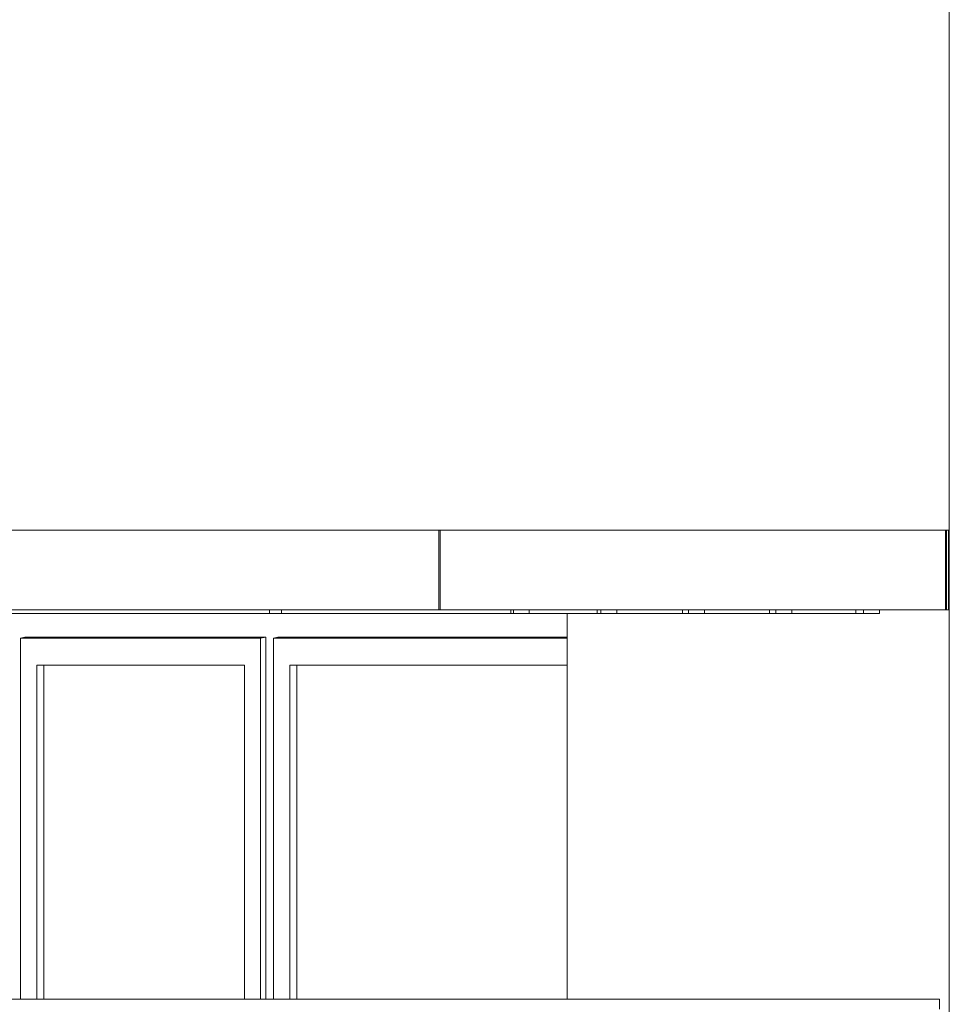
# Model space of a CAD drawing. Extents: x 169645 to 508157, y -5167 to 165945.
# Tile 100 of 130: x 191568 to 193905, y 150190 to 152665. Entities that reach past the tile are written whole.
import ezdxf

# ---------------------------------------------------------------- set-up
doc = ezdxf.new("R2010")
doc.units = 0
doc.header["$MEASUREMENT"] = 0
for name, color, linetype in [('Brise Soleil', 7, 'Continuous'), ('Doublages Inter', 7, 'Continuous'), ('Murs Périphériques', 7, 'Continuous')]:
    doc.layers.add(name, color=color, linetype=linetype)

msp = doc.modelspace()

# ---------------------------------------------------------------- linework, layer by layer
at = {"layer": 'Brise Soleil', "linetype": 'Continuous', "lineweight": 20}
for p, q in [((186456.9, 151381.4), (192621.8, 151381.4)), ((192621.8, 151181.4), (192621.8, 151381.4)), ((192621.8, 151381.4), (192625.8, 151381.4)), ((192624.9, 151381.4), (192625.3, 151381.4)), ((192625.4, 151381.4), (192625.3, 151381.4)), ((192625.3, 151181.4), (192625.3, 151381.4)), ((192625.4, 151381.4), (193895.5, 151381.4)), ((192625.4, 151181.4), (192625.4, 151381.4)), ((193900.8, 151381.4), (193890, 151381.4)), ((193895.5, 151381.4), (193897.9, 151381.4)), ((193895.5, 151181.4), (193895.5, 151381.4)), ((193897.9, 151181.4), (193897.9, 151381.4)), ((193897.9, 151381.4), (193903.2, 151381.4)), ((193903.2, 151181.4), (193903.2, 151381.4)), ((186456.9, 151181.4), (192621.8, 151181.4)), ((192196.1, 151181.4), (192196.1, 151172.4)), ((192226.1, 151172.4), (192226.1, 151181.4)), ((192621.8, 151181.4), (192625.8, 151181.4)), ((192624.9, 151181.4), (192625.3, 151181.4)), ((192625.4, 151181.4), (192625.3, 151181.4)), ((192625.4, 151181.4), (193895.5, 151181.4)), ((192802.7, 151181.4), (192802.7, 151172.4)), ((192809.5, 151181.4), (192808.6, 151181.4)), ((192809.5, 151181.4), (192809.5, 151172.4)), ((192849.5, 151181.4), (192849.5, 151172.4)), ((192849.5, 151181.4), (192850.5, 151181.4)), ((193019.7, 151181.4), (193019.7, 151172.4)), ((193029.5, 151181.4), (193028.6, 151181.4)), ((193029.5, 151181.4), (193029.5, 151172.4)), ((193069.5, 151181.4), (193069.5, 151172.4)), ((193069.5, 151181.4), (193070.5, 151181.4)), ((193234.4, 151181.4), (193234.4, 151172.4)), ((193249.5, 151181.4), (193248.6, 151181.4)), ((193249.5, 151181.4), (193249.5, 151172.4)), ((193289.5, 151181.4), (193289.5, 151172.4)), ((193289.5, 151181.4), (193290.5, 151181.4)), ((193453.6, 151181.4), (193453.6, 151172.4)), ((193469.5, 151181.4), (193468.6, 151181.4)), ((193469.5, 151181.4), (193469.5, 151172.4)), ((193509.5, 151181.4), (193509.5, 151172.4)), ((193509.5, 151181.4), (193510.5, 151181.4)), ((193670.6, 151181.4), (193670.6, 151172.4)), ((193689.5, 151181.4), (193688.6, 151181.4)), ((193689.5, 151181.4), (193689.5, 151172.4)), ((193729.5, 151181.4), (193729.5, 151172.4)), ((193729.5, 151181.4), (193730.5, 151181.4)), ((193900.8, 151181.4), (193890, 151181.4)), ((193895.5, 151181.4), (193897.9, 151181.4)), ((193897.9, 151181.4), (193903.2, 151181.4)), ((192196.1, 151172.4), (191431.2, 151172.4)), ((192226.1, 151172.4), (192196.1, 151172.4)), ((192802.7, 151172.4), (192226.1, 151172.4)), ((192809.5, 151172.4), (192802.7, 151172.4)), ((192849.5, 151172.4), (192809.5, 151172.4)), ((193019.7, 151172.4), (192849.5, 151172.4)), ((193029.5, 151172.4), (193019.7, 151172.4)), ((193069.5, 151172.4), (193029.5, 151172.4)), ((193234.4, 151172.4), (193069.5, 151172.4)), ((193249.5, 151172.4), (193234.4, 151172.4)), ((193289.5, 151172.4), (193249.5, 151172.4)), ((193453.6, 151172.4), (193289.5, 151172.4)), ((193469.5, 151172.4), (193453.6, 151172.4)), ((193509.5, 151172.4), (193469.5, 151172.4)), ((193670.6, 151172.4), (193509.5, 151172.4)), ((193689.5, 151172.4), (193670.6, 151172.4)), ((193729.5, 151172.4), (193689.5, 151172.4))]:
    msp.add_line(p, q, dxfattribs=at)
at = {"layer": 'Doublages Inter', "linetype": 'Continuous', "lineweight": 20}
for p, q in [((191581.2, 151112.3), (191570.4, 151110.3)), ((191570.4, 150202.4), (191570.4, 151110.3)), ((191570.4, 151110.3), (192173.9, 151110.3)), ((191581.2, 151112.3), (192187.1, 151112.3)), ((192187.1, 151112.3), (192173.9, 151110.3)), ((192173.9, 151110.3), (192173.9, 150202.4)), ((192187.1, 151112.3), (192187.1, 150202.4)), ((192217.1, 151112.3), (192206.3, 151110.3)), ((192206.3, 150202.4), (192206.3, 151110.3)), ((192206.3, 151110.3), (192944.9, 151110.3)), ((192217.1, 151112.3), (192944.9, 151112.3)), ((191611.2, 150202.4), (191611.2, 151042.3)), ((191611.2, 151042.3), (192133.1, 151042.3)), ((191629.2, 150202.4), (191629.2, 151042.3)), ((192133.1, 151042.3), (192133.1, 150202.4)), ((192247.1, 150202.4), (192247.1, 151042.3)), ((192247.1, 151042.3), (192944.9, 151042.3)), ((192265.1, 150202.4), (192265.1, 151042.3))]:
    msp.add_line(p, q, dxfattribs=at)
at = {"layer": 'Murs Périphériques', "linetype": 'Continuous', "lineweight": 20}
for p, q in [((193905.4, 152722.4), (193905.4, 148122.4)), ((192944.9, 151172.4), (192944.9, 150202.4)), ((193881.1, 150202.4), (182037.8, 150202.4)), ((193881.1, 150177.4), (193881.1, 150202.4))]:
    msp.add_line(p, q, dxfattribs=at)

doc.saveas('drawing.dxf')
